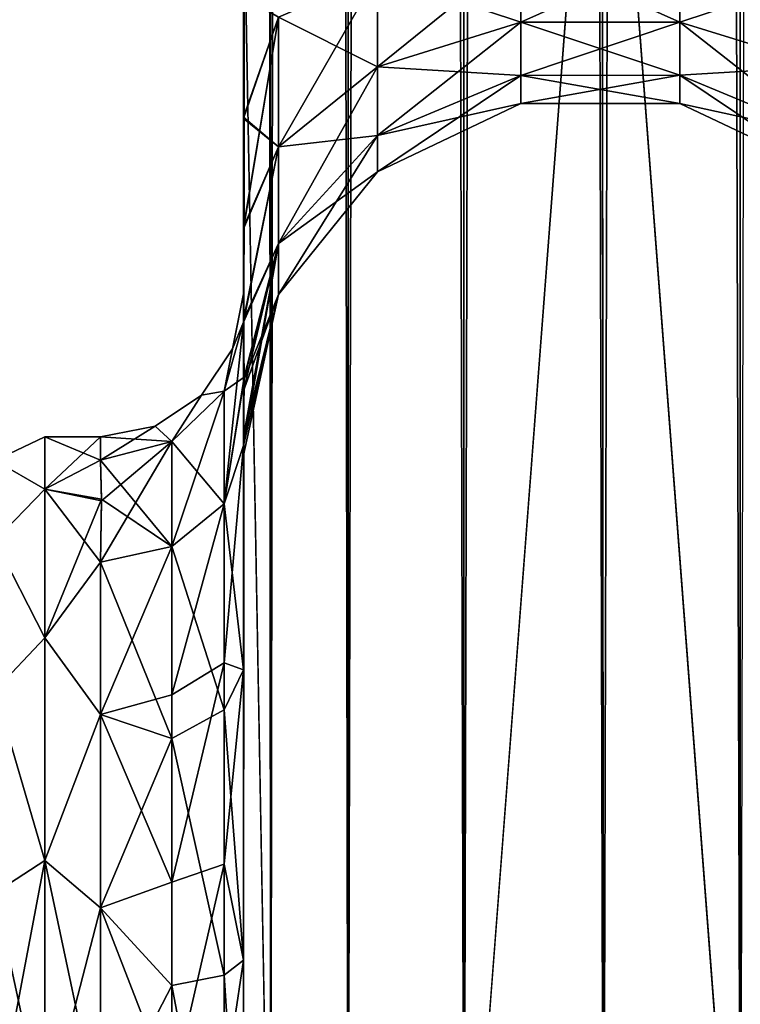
# Model space of a CAD drawing. Extents: x -23 to 470, y -1800 to 0.
# Tile 28 of 198: x 95 to 120, y -1768 to -1733. Entities that reach past the tile are written whole.
import ezdxf

# ---------------------------------------------------------------- set-up
doc = ezdxf.new("R2010")
doc.units = 0
doc.header["$LTSCALE"] = 66.825
for name, color, linetype in [('111', 7, 'CONTINUOUS'), ('112', 7, 'CONTINUOUS'), ('113', 7, 'CONTINUOUS'), ('115', 7, 'CONTINUOUS'), ('116', 7, 'CONTINUOUS'), ('117', 7, 'CONTINUOUS'), ('118', 7, 'CONTINUOUS'), ('124', 7, 'CONTINUOUS'), ('74', 7, 'CONTINUOUS'), ('80', 7, 'CONTINUOUS'), ('81', 7, 'CONTINUOUS'), ('82', 7, 'CONTINUOUS'), ('83', 7, 'CONTINUOUS'), ('87', 7, 'CONTINUOUS')]:
    doc.layers.add(name, color=color, linetype=linetype)

msp = doc.modelspace()

# ---------------------------------------------------------------- linework, layer by layer
at = {"layer": '111', "linetype": 'CONTINUOUS'}
for points in [[(107.139, -1731.824, 10.407), (107.139, -1735.054, 12.272), (112.152, -1730.995, 12.684), (107.139, -1731.824, 10.407)], [(112.152, -1730.995, 12.684), (107.139, -1735.054, 12.272), (112.152, -1733.496, 14.129), (112.152, -1730.995, 12.684)], [(112.152, -1733.496, 26.871), (107.139, -1731.824, 30.593), (112.152, -1730.995, 28.316), (112.152, -1733.496, 26.871)], [(112.152, -1730.995, 12.684), (112.152, -1733.496, 14.129), (117.721, -1730.992, 12.69), (112.152, -1730.995, 12.684)], [(117.721, -1730.992, 12.69), (112.152, -1733.496, 14.129), (117.721, -1733.492, 14.133), (117.721, -1730.992, 12.69)], [(117.721, -1733.492, 26.867), (112.152, -1730.995, 28.316), (117.721, -1730.992, 28.31), (117.721, -1733.492, 26.867)], [(112.152, -1733.496, 26.871), (112.152, -1730.995, 28.316), (117.721, -1733.492, 26.867), (112.152, -1733.496, 26.871)], [(117.721, -1730.992, 12.69), (117.721, -1733.492, 14.133), (122.739, -1731.818, 10.423), (117.721, -1730.992, 12.69)], [(117.721, -1733.492, 26.867), (117.721, -1730.992, 28.31), (122.739, -1735.043, 28.715), (117.721, -1733.492, 26.867)], [(117.721, -1730.992, 28.31), (122.739, -1731.818, 30.577), (122.739, -1735.043, 28.715), (117.721, -1730.992, 28.31)], [(103.676, -1733.315, 6.309), (103.676, -1737.857, 8.931), (107.139, -1731.824, 10.407), (103.676, -1733.315, 6.309)], [(107.139, -1731.824, 10.407), (103.676, -1737.857, 8.931), (107.139, -1735.054, 12.272), (107.139, -1731.824, 10.407)], [(107.139, -1735.054, 28.728), (103.676, -1733.315, 34.691), (107.139, -1731.824, 30.593), (107.139, -1735.054, 28.728)], [(107.139, -1735.054, 28.728), (107.139, -1731.824, 30.593), (112.152, -1733.496, 26.871), (107.139, -1735.054, 28.728)], [(117.721, -1733.492, 14.133), (122.739, -1735.043, 12.285), (122.739, -1731.818, 10.423), (117.721, -1733.492, 14.133)], [(102.45, -1736.811, 39.074), (102.45, -1732.58, 40.518), (103.676, -1733.315, 34.691), (102.45, -1736.811, 39.074)], [(102.45, -1732.609, 0.489), (102.45, -1736.863, 1.951), (103.676, -1733.315, 6.309), (102.45, -1732.609, 0.489)], [(102.45, -1736.863, 1.951), (102.45, -1740.718, 4.306), (103.676, -1733.315, 6.309), (102.45, -1736.863, 1.951)], [(103.676, -1733.315, 6.309), (102.45, -1740.718, 4.306), (103.676, -1737.857, 8.931), (103.676, -1733.315, 6.309)], [(103.676, -1737.857, 32.069), (102.45, -1736.811, 39.074), (103.676, -1733.315, 34.691), (103.676, -1737.857, 32.069)], [(103.676, -1737.857, 32.069), (103.676, -1733.315, 34.691), (107.139, -1735.054, 28.728), (103.676, -1737.857, 32.069)], [(107.139, -1735.054, 12.272), (107.139, -1737.452, 15.129), (112.152, -1733.496, 14.129), (107.139, -1735.054, 12.272)], [(112.152, -1733.496, 14.129), (107.139, -1737.452, 15.129), (112.152, -1735.353, 16.341), (112.152, -1733.496, 14.129)], [(112.152, -1735.353, 24.659), (107.139, -1735.054, 28.728), (112.152, -1733.496, 26.871), (112.152, -1735.353, 24.659)], [(112.152, -1733.496, 14.129), (112.152, -1735.353, 16.341), (117.721, -1733.492, 14.133), (112.152, -1733.496, 14.129)], [(117.721, -1733.492, 14.133), (112.152, -1735.353, 16.341), (117.721, -1735.347, 16.345), (117.721, -1733.492, 14.133)], [(117.721, -1735.347, 24.655), (112.152, -1733.496, 26.871), (117.721, -1733.492, 26.867), (117.721, -1735.347, 24.655)], [(112.152, -1735.353, 24.659), (112.152, -1733.496, 26.871), (117.721, -1735.347, 24.655), (112.152, -1735.353, 24.659)], [(117.721, -1733.492, 14.133), (117.721, -1735.347, 16.345), (122.739, -1735.043, 12.285), (117.721, -1733.492, 14.133)], [(117.721, -1735.347, 24.655), (117.721, -1733.492, 26.867), (122.739, -1737.437, 25.862), (117.721, -1735.347, 24.655)], [(117.721, -1733.492, 26.867), (122.739, -1735.043, 28.715), (122.739, -1737.437, 25.862), (117.721, -1733.492, 26.867)], [(103.676, -1737.857, 8.931), (103.676, -1741.228, 12.949), (107.139, -1735.054, 12.272), (103.676, -1737.857, 8.931)], [(107.139, -1735.054, 12.272), (103.676, -1741.228, 12.949), (107.139, -1737.452, 15.129), (107.139, -1735.054, 12.272)], [(107.139, -1737.452, 25.871), (103.676, -1737.857, 32.069), (107.139, -1735.054, 28.728), (107.139, -1737.452, 25.871)], [(107.139, -1737.452, 25.871), (107.139, -1735.054, 28.728), (112.152, -1735.353, 24.659), (107.139, -1737.452, 25.871)], [(117.721, -1735.347, 16.345), (122.739, -1737.437, 15.138), (122.739, -1735.043, 12.285), (117.721, -1735.347, 16.345)], [(107.139, -1737.452, 15.129), (107.139, -1738.728, 18.635), (112.152, -1735.353, 16.341), (107.139, -1737.452, 15.129)], [(112.152, -1735.353, 16.341), (107.139, -1738.728, 18.635), (112.152, -1736.341, 19.056), (112.152, -1735.353, 16.341)], [(112.152, -1736.341, 21.944), (107.139, -1737.452, 25.871), (112.152, -1735.353, 24.659), (112.152, -1736.341, 21.944)], [(112.152, -1735.353, 16.341), (112.152, -1736.341, 19.056), (117.721, -1735.347, 16.345), (112.152, -1735.353, 16.341)], [(117.721, -1735.347, 16.345), (112.152, -1736.341, 19.056), (117.721, -1736.335, 19.057), (117.721, -1735.347, 16.345)], [(117.721, -1736.335, 21.943), (112.152, -1735.353, 24.659), (117.721, -1735.347, 24.655), (117.721, -1736.335, 21.943)], [(112.152, -1736.341, 21.944), (112.152, -1735.353, 24.659), (117.721, -1736.335, 21.943), (112.152, -1736.341, 21.944)], [(117.721, -1735.347, 16.345), (117.721, -1736.335, 19.057), (122.739, -1737.437, 15.138), (117.721, -1735.347, 16.345)], [(117.721, -1736.335, 21.943), (117.721, -1735.347, 24.655), (122.739, -1738.711, 22.362), (117.721, -1736.335, 21.943)], [(117.721, -1735.347, 24.655), (122.739, -1737.437, 25.862), (122.739, -1738.711, 22.362), (117.721, -1735.347, 24.655)], [(107.139, -1738.728, 18.635), (107.139, -1738.728, 22.365), (112.152, -1736.341, 19.056), (107.139, -1738.728, 18.635)], [(107.139, -1738.728, 22.365), (107.139, -1737.452, 25.871), (112.152, -1736.341, 21.944), (107.139, -1738.728, 22.365)], [(112.152, -1736.341, 19.056), (107.139, -1738.728, 22.365), (112.152, -1736.341, 21.944), (112.152, -1736.341, 19.056)], [(112.152, -1736.341, 19.056), (112.152, -1736.341, 21.944), (117.721, -1736.335, 19.057), (112.152, -1736.341, 19.056)], [(117.721, -1736.335, 19.057), (112.152, -1736.341, 21.944), (117.721, -1736.335, 21.943), (117.721, -1736.335, 19.057)], [(117.721, -1736.335, 19.057), (117.721, -1736.335, 21.943), (122.739, -1738.711, 18.638), (117.721, -1736.335, 19.057)], [(117.721, -1736.335, 19.057), (122.739, -1738.711, 18.638), (122.739, -1737.437, 15.138), (117.721, -1736.335, 19.057)], [(117.721, -1736.335, 21.943), (122.739, -1738.711, 22.362), (122.739, -1738.711, 18.638), (117.721, -1736.335, 21.943)], [(102.45, -1740.659, 36.739), (102.45, -1736.811, 39.074), (103.676, -1737.857, 32.069), (102.45, -1740.659, 36.739)], [(103.676, -1741.228, 12.949), (103.676, -1743.022, 17.878), (107.139, -1737.452, 15.129), (103.676, -1741.228, 12.949)], [(107.139, -1737.452, 15.129), (103.676, -1743.022, 17.878), (107.139, -1738.728, 18.635), (107.139, -1737.452, 15.129)], [(103.676, -1741.228, 28.051), (103.676, -1737.857, 32.069), (107.139, -1737.452, 25.871), (103.676, -1741.228, 28.051)], [(107.139, -1738.728, 22.365), (103.676, -1741.228, 28.051), (107.139, -1737.452, 25.871), (107.139, -1738.728, 22.365)], [(102.45, -1740.718, 4.306), (102.45, -1743.98, 7.474), (103.676, -1737.857, 8.931), (102.45, -1740.718, 4.306)], [(103.676, -1737.857, 8.931), (102.45, -1743.98, 7.474), (103.676, -1741.228, 12.949), (103.676, -1737.857, 8.931)], [(102.45, -1743.907, 33.614), (102.45, -1740.659, 36.739), (103.676, -1737.857, 32.069), (102.45, -1743.907, 33.614)], [(103.676, -1741.228, 28.051), (102.45, -1743.907, 33.614), (103.676, -1737.857, 32.069), (103.676, -1741.228, 28.051)], [(103.676, -1743.022, 17.878), (103.676, -1743.022, 23.122), (107.139, -1738.728, 18.635), (103.676, -1743.022, 17.878)], [(103.676, -1743.022, 23.122), (103.676, -1741.228, 28.051), (107.139, -1738.728, 22.365), (103.676, -1743.022, 23.122)], [(107.139, -1738.728, 18.635), (103.676, -1743.022, 23.122), (107.139, -1738.728, 22.365), (107.139, -1738.728, 18.635)], [(102.45, -1743.98, 7.474), (102.474, -1745.911, 11.936), (103.676, -1741.228, 12.949), (102.45, -1743.98, 7.474)], [(102.474, -1745.911, 11.936), (102.45, -1748.296, 16.707), (103.676, -1741.228, 12.949), (102.474, -1745.911, 11.936)], [(103.676, -1741.228, 12.949), (102.45, -1748.296, 16.707), (103.676, -1743.022, 17.878), (103.676, -1741.228, 12.949)], [(102.45, -1746.392, 29.849), (102.45, -1743.907, 33.614), (103.676, -1741.228, 28.051), (102.45, -1746.392, 29.849)], [(103.676, -1743.022, 23.122), (102.45, -1746.392, 29.849), (103.676, -1741.228, 28.051), (103.676, -1743.022, 23.122)], [(102.45, -1748.296, 16.707), (102.45, -1748.637, 21.214), (103.676, -1743.022, 17.878), (102.45, -1748.296, 16.707)], [(102.45, -1748.637, 21.214), (102.45, -1747.989, 25.648), (103.676, -1743.022, 23.122), (102.45, -1748.637, 21.214)], [(103.676, -1743.022, 17.878), (102.45, -1748.637, 21.214), (103.676, -1743.022, 23.122), (103.676, -1743.022, 17.878)], [(102.45, -1747.989, 25.648), (102.45, -1746.392, 29.849), (103.676, -1743.022, 23.122), (102.45, -1747.989, 25.648)]]:
    msp.add_3dface(points, dxfattribs=at)
at = {"layer": '112', "linetype": 'CONTINUOUS'}
for points in [[(107.139, -1731.824, -30.593), (107.139, -1735.054, -28.728), (112.152, -1730.995, -28.316), (107.139, -1731.824, -30.593)], [(112.152, -1730.995, -28.316), (107.139, -1735.054, -28.728), (112.152, -1733.496, -26.871), (112.152, -1730.995, -28.316)], [(112.152, -1733.496, -14.129), (107.139, -1731.824, -10.407), (112.152, -1730.995, -12.684), (112.152, -1733.496, -14.129)], [(112.152, -1730.995, -28.316), (112.152, -1733.496, -26.871), (117.721, -1730.992, -28.31), (112.152, -1730.995, -28.316)], [(117.721, -1730.992, -28.31), (112.152, -1733.496, -26.871), (117.721, -1733.492, -26.867), (117.721, -1730.992, -28.31)], [(117.721, -1733.492, -14.133), (112.152, -1730.995, -12.684), (117.721, -1730.992, -12.69), (117.721, -1733.492, -14.133)], [(112.152, -1733.496, -14.129), (112.152, -1730.995, -12.684), (117.721, -1733.492, -14.133), (112.152, -1733.496, -14.129)], [(117.721, -1730.992, -28.31), (117.721, -1733.492, -26.867), (122.739, -1731.818, -30.577), (117.721, -1730.992, -28.31)], [(117.721, -1733.492, -14.133), (117.721, -1730.992, -12.69), (122.739, -1735.043, -12.285), (117.721, -1733.492, -14.133)], [(117.721, -1730.992, -12.69), (122.739, -1731.818, -10.423), (122.739, -1735.043, -12.285), (117.721, -1730.992, -12.69)], [(103.676, -1733.315, -34.691), (103.676, -1737.857, -32.069), (107.139, -1731.824, -30.593), (103.676, -1733.315, -34.691)], [(107.139, -1731.824, -30.593), (103.676, -1737.857, -32.069), (107.139, -1735.054, -28.728), (107.139, -1731.824, -30.593)], [(107.139, -1735.054, -12.272), (103.676, -1733.315, -6.309), (107.139, -1731.824, -10.407), (107.139, -1735.054, -12.272)], [(107.139, -1735.054, -12.272), (107.139, -1731.824, -10.407), (112.152, -1733.496, -14.129), (107.139, -1735.054, -12.272)], [(117.721, -1733.492, -26.867), (122.739, -1735.043, -28.715), (122.739, -1731.818, -30.577), (117.721, -1733.492, -26.867)], [(102.45, -1732.582, -40.517), (102.45, -1736.813, -39.073), (103.676, -1733.315, -34.691), (102.45, -1732.582, -40.517)], [(102.45, -1736.862, -1.95), (102.45, -1732.607, -0.489), (103.676, -1733.315, -6.309), (102.45, -1736.862, -1.95)], [(103.676, -1737.857, -8.931), (102.45, -1736.862, -1.95), (103.676, -1733.315, -6.309), (103.676, -1737.857, -8.931)], [(102.45, -1736.813, -39.073), (102.45, -1740.661, -36.738), (103.676, -1733.315, -34.691), (102.45, -1736.813, -39.073)], [(103.676, -1733.315, -34.691), (102.45, -1740.661, -36.738), (103.676, -1737.857, -32.069), (103.676, -1733.315, -34.691)], [(103.676, -1737.857, -8.931), (103.676, -1733.315, -6.309), (107.139, -1735.054, -12.272), (103.676, -1737.857, -8.931)], [(107.139, -1735.054, -28.728), (107.139, -1737.452, -25.871), (112.152, -1733.496, -26.871), (107.139, -1735.054, -28.728)], [(112.152, -1733.496, -26.871), (107.139, -1737.452, -25.871), (112.152, -1735.353, -24.659), (112.152, -1733.496, -26.871)], [(112.152, -1735.353, -16.341), (107.139, -1735.054, -12.272), (112.152, -1733.496, -14.129), (112.152, -1735.353, -16.341)], [(112.152, -1733.496, -26.871), (112.152, -1735.353, -24.659), (117.721, -1733.492, -26.867), (112.152, -1733.496, -26.871)], [(117.721, -1733.492, -26.867), (112.152, -1735.353, -24.659), (117.721, -1735.347, -24.655), (117.721, -1733.492, -26.867)], [(117.721, -1735.347, -16.345), (112.152, -1733.496, -14.129), (117.721, -1733.492, -14.133), (117.721, -1735.347, -16.345)], [(112.152, -1735.353, -16.341), (112.152, -1733.496, -14.129), (117.721, -1735.347, -16.345), (112.152, -1735.353, -16.341)], [(117.721, -1733.492, -26.867), (117.721, -1735.347, -24.655), (122.739, -1735.043, -28.715), (117.721, -1733.492, -26.867)], [(117.721, -1735.347, -16.345), (117.721, -1733.492, -14.133), (122.739, -1737.437, -15.138), (117.721, -1735.347, -16.345)], [(117.721, -1733.492, -14.133), (122.739, -1735.043, -12.285), (122.739, -1737.437, -15.138), (117.721, -1733.492, -14.133)], [(103.676, -1737.857, -32.069), (103.676, -1741.228, -28.051), (107.139, -1735.054, -28.728), (103.676, -1737.857, -32.069)], [(107.139, -1735.054, -28.728), (103.676, -1741.228, -28.051), (107.139, -1737.452, -25.871), (107.139, -1735.054, -28.728)], [(107.139, -1737.452, -15.129), (103.676, -1737.857, -8.931), (107.139, -1735.054, -12.272), (107.139, -1737.452, -15.129)], [(107.139, -1737.452, -15.129), (107.139, -1735.054, -12.272), (112.152, -1735.353, -16.341), (107.139, -1737.452, -15.129)], [(117.721, -1735.347, -24.655), (122.739, -1737.437, -25.862), (122.739, -1735.043, -28.715), (117.721, -1735.347, -24.655)], [(107.139, -1737.452, -25.871), (107.139, -1738.728, -22.365), (112.152, -1735.353, -24.659), (107.139, -1737.452, -25.871)], [(112.152, -1735.353, -24.659), (107.139, -1738.728, -22.365), (112.152, -1736.341, -21.944), (112.152, -1735.353, -24.659)], [(112.152, -1736.341, -19.056), (107.139, -1737.452, -15.129), (112.152, -1735.353, -16.341), (112.152, -1736.341, -19.056)], [(112.152, -1735.353, -24.659), (112.152, -1736.341, -21.944), (117.721, -1735.347, -24.655), (112.152, -1735.353, -24.659)], [(117.721, -1735.347, -24.655), (112.152, -1736.341, -21.944), (117.721, -1736.335, -21.943), (117.721, -1735.347, -24.655)], [(117.721, -1736.335, -19.057), (112.152, -1735.353, -16.341), (117.721, -1735.347, -16.345), (117.721, -1736.335, -19.057)], [(112.152, -1736.341, -19.056), (112.152, -1735.353, -16.341), (117.721, -1736.335, -19.057), (112.152, -1736.341, -19.056)], [(117.721, -1735.347, -24.655), (117.721, -1736.335, -21.943), (122.739, -1737.437, -25.862), (117.721, -1735.347, -24.655)], [(117.721, -1736.335, -19.057), (117.721, -1735.347, -16.345), (122.739, -1738.711, -18.638), (117.721, -1736.335, -19.057)], [(117.721, -1735.347, -16.345), (122.739, -1737.437, -15.138), (122.739, -1738.711, -18.638), (117.721, -1735.347, -16.345)], [(107.139, -1738.728, -22.365), (107.139, -1738.728, -18.635), (112.152, -1736.341, -21.944), (107.139, -1738.728, -22.365)], [(107.139, -1738.728, -18.635), (107.139, -1737.452, -15.129), (112.152, -1736.341, -19.056), (107.139, -1738.728, -18.635)], [(112.152, -1736.341, -21.944), (107.139, -1738.728, -18.635), (112.152, -1736.341, -19.056), (112.152, -1736.341, -21.944)], [(112.152, -1736.341, -21.944), (112.152, -1736.341, -19.056), (117.721, -1736.335, -21.943), (112.152, -1736.341, -21.944)], [(117.721, -1736.335, -21.943), (112.152, -1736.341, -19.056), (117.721, -1736.335, -19.057), (117.721, -1736.335, -21.943)], [(117.721, -1736.335, -21.943), (117.721, -1736.335, -19.057), (122.739, -1738.711, -22.362), (117.721, -1736.335, -21.943)], [(117.721, -1736.335, -21.943), (122.739, -1738.711, -22.362), (122.739, -1737.437, -25.862), (117.721, -1736.335, -21.943)], [(117.721, -1736.335, -19.057), (122.739, -1738.711, -18.638), (122.739, -1738.711, -22.362), (117.721, -1736.335, -19.057)], [(102.45, -1740.718, -4.305), (102.45, -1736.862, -1.95), (103.676, -1737.857, -8.931), (102.45, -1740.718, -4.305)], [(103.676, -1741.228, -28.051), (103.676, -1743.022, -23.122), (107.139, -1737.452, -25.871), (103.676, -1741.228, -28.051)], [(107.139, -1737.452, -25.871), (103.676, -1743.022, -23.122), (107.139, -1738.728, -22.365), (107.139, -1737.452, -25.871)], [(103.676, -1741.228, -12.949), (103.676, -1737.857, -8.931), (107.139, -1737.452, -15.129), (103.676, -1741.228, -12.949)], [(107.139, -1738.728, -18.635), (103.676, -1741.228, -12.949), (107.139, -1737.452, -15.129), (107.139, -1738.728, -18.635)], [(102.45, -1743.98, -7.474), (102.45, -1740.718, -4.305), (103.676, -1737.857, -8.931), (102.45, -1743.98, -7.474)], [(103.676, -1741.228, -12.949), (102.45, -1743.98, -7.474), (103.676, -1737.857, -8.931), (103.676, -1741.228, -12.949)], [(102.45, -1740.661, -36.738), (102.45, -1743.908, -33.612), (103.676, -1737.857, -32.069), (102.45, -1740.661, -36.738)], [(103.676, -1737.857, -32.069), (102.45, -1743.908, -33.612), (103.676, -1741.228, -28.051), (103.676, -1737.857, -32.069)], [(103.676, -1743.022, -23.122), (103.676, -1743.022, -17.878), (107.139, -1738.728, -22.365), (103.676, -1743.022, -23.122)], [(103.676, -1743.022, -17.878), (103.676, -1741.228, -12.949), (107.139, -1738.728, -18.635), (103.676, -1743.022, -17.878)], [(107.139, -1738.728, -22.365), (103.676, -1743.022, -17.878), (107.139, -1738.728, -18.635), (107.139, -1738.728, -22.365)], [(102.474, -1745.984, -12.089), (102.45, -1743.98, -7.474), (103.676, -1741.228, -12.949), (102.474, -1745.984, -12.089)], [(102.45, -1743.908, -33.612), (102.45, -1746.393, -29.847), (103.676, -1741.228, -28.051), (102.45, -1743.908, -33.612)], [(102.45, -1746.393, -29.847), (102.45, -1747.99, -25.647), (103.676, -1741.228, -28.051), (102.45, -1746.393, -29.847)], [(103.676, -1741.228, -28.051), (102.45, -1747.99, -25.647), (103.676, -1743.022, -23.122), (103.676, -1741.228, -28.051)], [(103.676, -1743.022, -17.878), (102.474, -1745.984, -12.089), (103.676, -1741.228, -12.949), (103.676, -1743.022, -17.878)], [(102.45, -1747.99, -25.647), (102.45, -1748.637, -21.214), (103.676, -1743.022, -23.122), (102.45, -1747.99, -25.647)], [(102.45, -1748.637, -21.214), (102.45, -1748.296, -16.707), (103.676, -1743.022, -17.878), (102.45, -1748.637, -21.214)], [(103.676, -1743.022, -23.122), (102.45, -1748.637, -21.214), (103.676, -1743.022, -17.878), (103.676, -1743.022, -23.122)], [(102.45, -1748.296, -16.707), (102.474, -1745.984, -12.089), (103.676, -1743.022, -17.878), (102.45, -1748.296, -16.707)]]:
    msp.add_3dface(points, dxfattribs=at)
at = {"layer": '113', "linetype": 'CONTINUOUS'}
for points in [[(102.45, -1756.146, 24.276), (102.45, -1748.296, 16.707), (101.78, -1755.906, 21.053), (102.45, -1756.146, 24.276)], [(102.45, -1748.296, 16.707), (101.78, -1750.339, 15.267), (101.78, -1755.906, 21.053), (102.45, -1748.296, 16.707)], [(101.78, -1750.339, 15.267), (99.948, -1751.836, 14.212), (99.948, -1757.018, 19.598), (101.78, -1750.339, 15.267)], [(101.78, -1755.906, 21.053), (101.78, -1750.339, 15.267), (99.948, -1757.018, 19.598), (101.78, -1755.906, 21.053)], [(97.45, -1752.383, 13.826), (97.45, -1757.708, 19.28), (99.948, -1751.836, 14.212), (97.45, -1752.383, 13.826)], [(99.948, -1751.836, 14.212), (97.45, -1757.708, 19.28), (99.948, -1757.018, 19.598), (99.948, -1751.836, 14.212)], [(101.78, -1762.949, 24.907), (101.78, -1755.906, 21.053), (99.948, -1763.575, 23.185), (101.78, -1762.949, 24.907)], [(99.948, -1763.575, 23.185), (101.78, -1755.906, 21.053), (99.948, -1757.018, 19.598), (99.948, -1763.575, 23.185)], [(101.78, -1762.949, 24.907), (102.45, -1756.146, 24.276), (101.78, -1755.906, 21.053), (101.78, -1762.949, 24.907)], [(102.45, -1766.309, 28.436), (102.45, -1756.146, 24.276), (101.78, -1762.949, 24.907), (102.45, -1766.309, 28.436)], [(97.45, -1757.708, 19.28), (99.948, -1763.575, 23.185), (99.948, -1757.018, 19.598), (97.45, -1757.708, 19.28)], [(97.45, -1757.708, 19.28), (97.45, -1764.474, 22.79), (99.948, -1763.575, 23.185), (97.45, -1757.708, 19.28)], [(101.78, -1770.824, 26.474), (101.78, -1762.949, 24.907), (99.948, -1770.905, 24.644), (101.78, -1770.824, 26.474)], [(99.948, -1770.905, 24.644), (101.78, -1762.949, 24.907), (99.948, -1763.575, 23.185), (99.948, -1770.905, 24.644)], [(101.78, -1770.824, 26.474), (102.45, -1766.309, 28.436), (101.78, -1762.949, 24.907), (101.78, -1770.824, 26.474)], [(97.45, -1764.474, 22.79), (99.948, -1770.905, 24.644), (99.948, -1763.575, 23.185), (97.45, -1764.474, 22.79)], [(97.45, -1764.474, 22.79), (97.45, -1772, 24), (99.948, -1770.905, 24.644), (97.45, -1764.474, 22.79)], [(102.45, -1777.301, 28.507), (102.45, -1766.309, 28.436), (101.78, -1770.824, 26.474), (102.45, -1777.301, 28.507)]]:
    msp.add_3dface(points, dxfattribs=at)
at = {"layer": '115', "linetype": 'CONTINUOUS'}
for points in [[(102.45, -1748.296, -16.707), (102.45, -1756.145, -24.276), (101.78, -1750.339, -15.267), (102.45, -1748.296, -16.707)], [(99.948, -1751.836, -14.212), (101.78, -1750.339, -15.267), (101.78, -1757.551, -22.215), (99.948, -1751.836, -14.212)], [(101.78, -1750.339, -15.267), (102.45, -1756.145, -24.276), (101.78, -1757.551, -22.215), (101.78, -1750.339, -15.267)], [(97.45, -1752.383, -13.826), (99.948, -1751.836, -14.212), (99.948, -1758.55, -20.679), (97.45, -1752.383, -13.826)], [(99.948, -1751.836, -14.212), (101.78, -1757.551, -22.215), (99.948, -1758.55, -20.679), (99.948, -1751.836, -14.212)], [(97.45, -1757.708, -19.28), (97.45, -1752.383, -13.826), (99.948, -1758.55, -20.679), (97.45, -1757.708, -19.28)], [(102.45, -1756.145, -24.276), (102.45, -1766.308, -28.436), (101.78, -1757.551, -22.215), (102.45, -1756.145, -24.276)], [(101.78, -1757.551, -22.215), (101.78, -1766.827, -25.99), (99.948, -1758.55, -20.679), (101.78, -1757.551, -22.215)], [(101.78, -1757.551, -22.215), (102.45, -1766.308, -28.436), (101.78, -1766.827, -25.99), (101.78, -1757.551, -22.215)], [(97.45, -1764.474, -22.79), (97.45, -1757.708, -19.28), (99.948, -1758.55, -20.679), (97.45, -1764.474, -22.79)], [(97.45, -1764.474, -22.79), (99.948, -1758.55, -20.679), (99.948, -1767.184, -24.194), (97.45, -1764.474, -22.79)], [(99.948, -1758.55, -20.679), (101.78, -1766.827, -25.99), (99.948, -1767.184, -24.194), (99.948, -1758.55, -20.679)], [(97.45, -1772, -24), (97.45, -1764.474, -22.79), (99.948, -1767.184, -24.194), (97.45, -1772, -24)], [(102.45, -1766.308, -28.436), (102.45, -1777.3, -28.508), (101.78, -1766.827, -25.99), (102.45, -1766.308, -28.436)], [(101.78, -1766.827, -25.99), (101.78, -1776.841, -26.054), (99.948, -1767.184, -24.194), (101.78, -1766.827, -25.99)], [(101.78, -1766.827, -25.99), (102.45, -1777.3, -28.508), (101.78, -1776.841, -26.054), (101.78, -1766.827, -25.99)], [(97.45, -1772, -24), (99.948, -1767.184, -24.194), (99.948, -1776.506, -24.253), (97.45, -1772, -24)], [(99.948, -1767.184, -24.194), (101.78, -1776.841, -26.054), (99.948, -1776.506, -24.253), (99.948, -1767.184, -24.194)]]:
    msp.add_3dface(points, dxfattribs=at)
at = {"layer": '116', "linetype": 'CONTINUOUS'}
for points in [[(102.45, -1743.98, -7.474), (102.474, -1745.984, -12.089), (101.78, -1750.339, -15.267), (102.45, -1743.98, -7.474)], [(101.78, -1746.395, -6.83), (102.45, -1743.98, -7.474), (101.78, -1750.339, -15.267), (101.78, -1746.395, -6.83)], [(102.474, -1745.984, -12.089), (102.45, -1748.296, -16.707), (101.78, -1750.339, -15.267), (102.474, -1745.984, -12.089)], [(99.95, -1748.164, -6.358), (101.78, -1746.395, -6.83), (99.948, -1751.836, -14.212), (99.95, -1748.164, -6.358)], [(99.948, -1751.836, -14.212), (101.78, -1746.395, -6.83), (101.78, -1750.339, -15.267), (99.948, -1751.836, -14.212)], [(97.45, -1752.383, -13.826), (97.484, -1750.236, -10.115), (99.95, -1748.164, -6.358), (97.45, -1752.383, -13.826)], [(97.45, -1752.383, -13.826), (99.95, -1748.164, -6.358), (99.948, -1751.836, -14.212), (97.45, -1752.383, -13.826)], [(97.484, -1750.236, -10.115), (97.45, -1748.811, -6.186), (99.95, -1748.164, -6.358), (97.484, -1750.236, -10.115)]]:
    msp.add_3dface(points, dxfattribs=at)
at = {"layer": '117', "linetype": 'CONTINUOUS'}
for points in [[(102.45, -1742.999), (102.45, -1743.98, -7.474), (101.78, -1746.395, -6.83), (102.45, -1742.999)], [(102.069, -1744.913, 0), (102.45, -1742.999), (101.78, -1746.395, -6.83), (102.069, -1744.913, 0)], [(102.45, -1743.98, 7.474), (102.45, -1742.999), (102.069, -1744.913, 0), (102.45, -1743.98, 7.474)], [(101.78, -1746.395, 6.83), (102.45, -1743.98, 7.474), (102.069, -1744.913, 0), (101.78, -1746.395, 6.83)], [(100.986, -1746.536, 0), (101.78, -1746.395, 6.83), (102.069, -1744.913, 0), (100.986, -1746.536, 0)], [(100.986, -1746.536, 0), (102.069, -1744.913, 0), (101.78, -1746.395, -6.83), (100.986, -1746.536, 0)], [(99.363, -1747.619, 0), (99.95, -1748.164, 6.358), (100.986, -1746.536, 0), (99.363, -1747.619, 0)], [(99.363, -1747.619, 0), (100.986, -1746.536, 0), (99.95, -1748.164, -6.358), (99.363, -1747.619, 0)], [(99.95, -1748.164, 6.358), (101.78, -1746.395, 6.83), (100.986, -1746.536, 0), (99.95, -1748.164, 6.358)], [(99.95, -1748.164, -6.358), (100.986, -1746.536, 0), (101.78, -1746.395, -6.83), (99.95, -1748.164, -6.358)], [(97.45, -1748.811, -6.186), (97.45, -1748, 0), (99.363, -1747.619, 0), (97.45, -1748.811, -6.186)], [(97.45, -1748.811, -6.186), (99.363, -1747.619, 0), (99.95, -1748.164, -6.358), (97.45, -1748.811, -6.186)], [(97.45, -1748, 0), (99.95, -1748.164, 6.358), (99.363, -1747.619, 0), (97.45, -1748, 0)], [(97.45, -1748, 0), (97.45, -1748.811, 6.186), (99.95, -1748.164, 6.358), (97.45, -1748, 0)]]:
    msp.add_3dface(points, dxfattribs=at)
at = {"layer": '118', "linetype": 'CONTINUOUS'}
for points in [[(102.474, -1745.911, 11.936), (102.45, -1743.98, 7.474), (101.78, -1746.395, 6.83), (102.474, -1745.911, 11.936)], [(102.45, -1748.296, 16.707), (102.474, -1745.911, 11.936), (101.78, -1750.339, 15.267), (102.45, -1748.296, 16.707)], [(101.78, -1750.339, 15.267), (102.474, -1745.911, 11.936), (101.78, -1746.395, 6.83), (101.78, -1750.339, 15.267)], [(99.95, -1748.164, 6.358), (101.78, -1750.339, 15.267), (101.78, -1746.395, 6.83), (99.95, -1748.164, 6.358)], [(97.45, -1748.811, 6.186), (99.948, -1751.836, 14.212), (99.95, -1748.164, 6.358), (97.45, -1748.811, 6.186)], [(99.948, -1751.836, 14.212), (101.78, -1750.339, 15.267), (99.95, -1748.164, 6.358), (99.948, -1751.836, 14.212)], [(97.45, -1748.811, 6.186), (97.484, -1750.178, 9.99), (99.948, -1751.836, 14.212), (97.45, -1748.811, 6.186)], [(97.484, -1750.178, 9.99), (97.45, -1752.383, 13.826), (99.948, -1751.836, 14.212), (97.484, -1750.178, 9.99)]]:
    msp.add_3dface(points, dxfattribs=at)
at = {"layer": '124', "linetype": 'CONTINUOUS'}
for points in [[(95.5, -1749.827, 9.184), (95.5, -1748, 0), (93.752, -1748.825, 4.086), (95.5, -1749.827, 9.184)], [(95.5, -1748, 0), (95.5, -1749.827, -9.184), (93.752, -1748.825, -4.086), (95.5, -1748, 0)], [(95.5, -1748, 0), (93.752, -1748.825, -4.086), (93.752, -1748.825, 4.086), (95.5, -1748, 0)], [(95.5, -1749.827, 9.184), (93.752, -1748.825, 4.086), (93.752, -1751.621, 11.766), (95.5, -1749.827, 9.184)], [(95.5, -1749.827, -9.184), (93.752, -1751.621, -11.766), (93.752, -1748.825, -4.086), (95.5, -1749.827, -9.184)], [(95.5, -1755.029, 16.971), (95.5, -1749.827, 9.184), (93.752, -1751.621, 11.766), (95.5, -1755.029, 16.971)], [(95.5, -1749.827, -9.184), (95.5, -1755.029, -16.971), (93.752, -1751.621, -11.766), (95.5, -1749.827, -9.184)], [(95.5, -1755.029, 16.971), (93.752, -1751.621, 11.766), (93.752, -1756.874, 18.027), (95.5, -1755.029, 16.971)], [(95.5, -1755.029, -16.971), (93.752, -1756.874, -18.027), (93.752, -1751.621, -11.766), (95.5, -1755.029, -16.971)], [(95.5, -1762.816, 22.173), (95.5, -1755.029, 16.971), (93.752, -1756.874, 18.027), (95.5, -1762.816, 22.173)], [(95.5, -1755.029, -16.971), (95.5, -1762.816, -22.173), (93.752, -1756.874, -18.027), (95.5, -1755.029, -16.971)], [(95.5, -1762.816, 22.173), (93.752, -1756.874, 18.027), (93.752, -1763.952, 22.113), (95.5, -1762.816, 22.173)], [(95.5, -1762.816, -22.173), (93.752, -1763.952, -22.113), (93.752, -1756.874, -18.027), (95.5, -1762.816, -22.173)], [(95.5, -1762.816, -22.173), (95.5, -1772, -24), (93.752, -1763.952, -22.113), (95.5, -1762.816, -22.173)], [(95.5, -1772, 24), (95.5, -1762.816, 22.173), (93.752, -1772, 23.532), (95.5, -1772, 24)], [(93.752, -1772, 23.532), (95.5, -1762.816, 22.173), (93.752, -1763.952, 22.113), (93.752, -1772, 23.532)], [(95.5, -1772, -24), (93.752, -1772, -23.532), (93.752, -1763.952, -22.113), (95.5, -1772, -24)]]:
    msp.add_3dface(points, dxfattribs=at)
at = {"layer": '74', "linetype": 'CONTINUOUS'}
for points in [[(102.45, -1732.607, -0.489), (102.45, -1742.999), (102.45, -1728.15), (102.45, -1732.607, -0.489)], [(102.45, -1728.15), (102.45, -1742.999), (102.45, -1732.609, 0.489), (102.45, -1728.15)], [(102.45, -1780, -41), (102.45, -1782.865, -40.431), (102.45, -1728.15, -41), (102.45, -1780, -41)], [(102.45, -1728.15, -41), (102.45, -1782.865, -40.431), (102.45, -1732.582, -40.517), (102.45, -1728.15, -41)], [(102.45, -1728.15, 41), (102.45, -1732.58, 40.518), (102.45, -1780, 41), (102.45, -1728.15, 41)], [(102.45, -1732.58, 40.518), (102.45, -1736.811, 39.074), (102.45, -1782.865, 40.431), (102.45, -1732.58, 40.518)], [(102.45, -1780, 41), (102.45, -1732.58, 40.518), (102.45, -1782.865, 40.431), (102.45, -1780, 41)], [(102.45, -1782.865, -40.431), (102.45, -1783.734, -40), (102.45, -1732.582, -40.517), (102.45, -1782.865, -40.431)], [(102.45, -1732.582, -40.517), (102.45, -1783.734, -40), (102.45, -1736.813, -39.073), (102.45, -1732.582, -40.517)], [(102.45, -1736.862, -1.95), (102.45, -1742.999), (102.45, -1732.607, -0.489), (102.45, -1736.862, -1.95)], [(102.45, -1732.609, 0.489), (102.45, -1742.999), (102.45, -1736.863, 1.951), (102.45, -1732.609, 0.489)], [(102.45, -1736.811, 39.074), (102.45, -1740.659, 36.739), (102.45, -1785.305, 38.801), (102.45, -1736.811, 39.074)], [(102.45, -1782.865, 40.431), (102.45, -1736.811, 39.074), (102.45, -1783.734, 40), (102.45, -1782.865, 40.431)], [(102.45, -1783.734, 40), (102.45, -1736.811, 39.074), (102.45, -1785.305, 38.801), (102.45, -1783.734, 40)], [(102.45, -1785.305, -38.801), (102.45, -1786.5, -37.234), (102.45, -1736.813, -39.073), (102.45, -1785.305, -38.801)], [(102.45, -1736.813, -39.073), (102.45, -1786.5, -37.234), (102.45, -1740.661, -36.738), (102.45, -1736.813, -39.073)], [(102.45, -1783.734, -40), (102.45, -1785.305, -38.801), (102.45, -1736.813, -39.073), (102.45, -1783.734, -40)], [(102.45, -1740.718, -4.305), (102.45, -1742.999), (102.45, -1736.862, -1.95), (102.45, -1740.718, -4.305)], [(102.45, -1736.863, 1.951), (102.45, -1742.999), (102.45, -1740.718, 4.306), (102.45, -1736.863, 1.951)], [(102.45, -1740.659, 36.739), (102.45, -1743.907, 33.614), (102.45, -1786.933, 36.36), (102.45, -1740.659, 36.739)], [(102.45, -1785.305, 38.801), (102.45, -1740.659, 36.739), (102.45, -1786.5, 37.234), (102.45, -1785.305, 38.801)], [(102.45, -1786.5, 37.234), (102.45, -1740.659, 36.739), (102.45, -1786.933, 36.36), (102.45, -1786.5, 37.234)], [(102.45, -1786.5, -37.234), (102.45, -1786.933, -36.36), (102.45, -1740.661, -36.738), (102.45, -1786.5, -37.234)], [(102.45, -1740.661, -36.738), (102.45, -1786.933, -36.36), (102.45, -1743.908, -33.612), (102.45, -1740.661, -36.738)], [(102.45, -1742.999), (102.45, -1743.98, 7.474), (102.45, -1740.718, 4.306), (102.45, -1742.999)], [(102.45, -1743.98, -7.474), (102.45, -1742.999), (102.45, -1740.718, -4.305), (102.45, -1743.98, -7.474)], [(102.45, -1743.907, 33.614), (102.45, -1746.392, 29.849), (102.45, -1787.5, 33.5), (102.45, -1743.907, 33.614)], [(102.45, -1786.933, 36.36), (102.45, -1743.907, 33.614), (102.45, -1787.5, 33.5), (102.45, -1786.933, 36.36)], [(102.45, -1786.933, -36.36), (102.45, -1787.5, -33.5), (102.45, -1743.908, -33.612), (102.45, -1786.933, -36.36)], [(102.45, -1743.908, -33.612), (102.45, -1787.5, -33.5), (102.45, -1746.393, -29.847), (102.45, -1743.908, -33.612)], [(102.45, -1746.392, 29.849), (102.45, -1747.989, 25.648), (102.45, -1766.309, 28.436), (102.45, -1746.392, 29.849)], [(102.45, -1787.5, 33.5), (102.45, -1746.392, 29.849), (102.45, -1777.301, 28.507), (102.45, -1787.5, 33.5)], [(102.45, -1777.301, 28.507), (102.45, -1746.392, 29.849), (102.45, -1766.309, 28.436), (102.45, -1777.301, 28.507)], [(102.45, -1746.393, -29.847), (102.45, -1787.5, -33.5), (102.45, -1777.3, -28.508), (102.45, -1746.393, -29.847)], [(102.45, -1747.99, -25.647), (102.45, -1746.393, -29.847), (102.45, -1766.308, -28.436), (102.45, -1747.99, -25.647)], [(102.45, -1766.308, -28.436), (102.45, -1746.393, -29.847), (102.45, -1777.3, -28.508), (102.45, -1766.308, -28.436)], [(102.45, -1747.989, 25.648), (102.45, -1748.637, 21.214), (102.45, -1756.146, 24.276), (102.45, -1747.989, 25.648)], [(102.45, -1766.309, 28.436), (102.45, -1747.989, 25.648), (102.45, -1756.146, 24.276), (102.45, -1766.309, 28.436)], [(102.45, -1748.637, -21.214), (102.45, -1747.99, -25.647), (102.45, -1756.145, -24.276), (102.45, -1748.637, -21.214)], [(102.45, -1756.145, -24.276), (102.45, -1747.99, -25.647), (102.45, -1766.308, -28.436), (102.45, -1756.145, -24.276)], [(102.45, -1748.296, -16.707), (102.45, -1748.637, -21.214), (102.45, -1756.145, -24.276), (102.45, -1748.296, -16.707)], [(102.45, -1748.637, 21.214), (102.45, -1748.296, 16.707), (102.45, -1756.146, 24.276), (102.45, -1748.637, 21.214)]]:
    msp.add_3dface(points, dxfattribs=at)
at = {"layer": '80', "linetype": 'CONTINUOUS'}
for points in [[(95.5, -1748, 0), (95.5, -1749.827, 9.184), (97.45, -1748, 0), (95.5, -1748, 0)], [(97.45, -1748, 0), (95.5, -1749.827, 9.184), (97.45, -1748.811, 6.186), (97.45, -1748, 0)], [(95.5, -1749.827, -9.184), (95.5, -1748, 0), (97.45, -1748.811, -6.186), (95.5, -1749.827, -9.184)], [(97.45, -1748.811, -6.186), (95.5, -1748, 0), (97.45, -1748, 0), (97.45, -1748.811, -6.186)], [(97.45, -1748.811, 6.186), (95.5, -1749.827, 9.184), (97.484, -1750.178, 9.99), (97.45, -1748.811, 6.186)], [(97.484, -1750.236, -10.115), (95.5, -1749.827, -9.184), (97.45, -1748.811, -6.186), (97.484, -1750.236, -10.115)], [(95.5, -1749.827, 9.184), (95.5, -1755.029, 16.971), (97.484, -1750.178, 9.99), (95.5, -1749.827, 9.184)], [(95.5, -1755.029, -16.971), (95.5, -1749.827, -9.184), (97.45, -1752.383, -13.826), (95.5, -1755.029, -16.971)], [(97.45, -1752.383, -13.826), (95.5, -1749.827, -9.184), (97.484, -1750.236, -10.115), (97.45, -1752.383, -13.826)], [(97.484, -1750.178, 9.99), (95.5, -1755.029, 16.971), (97.45, -1752.383, 13.826), (97.484, -1750.178, 9.99)], [(97.45, -1752.383, 13.826), (95.5, -1755.029, 16.971), (97.45, -1757.708, 19.28), (97.45, -1752.383, 13.826)], [(97.45, -1757.708, -19.28), (95.5, -1755.029, -16.971), (97.45, -1752.383, -13.826), (97.45, -1757.708, -19.28)], [(95.5, -1755.029, 16.971), (95.5, -1762.816, 22.173), (97.45, -1757.708, 19.28), (95.5, -1755.029, 16.971)], [(95.5, -1762.816, -22.173), (95.5, -1755.029, -16.971), (97.45, -1757.708, -19.28), (95.5, -1762.816, -22.173)], [(97.45, -1757.708, 19.28), (95.5, -1762.816, 22.173), (97.45, -1764.474, 22.79), (97.45, -1757.708, 19.28)], [(97.45, -1764.474, -22.79), (95.5, -1762.816, -22.173), (97.45, -1757.708, -19.28), (97.45, -1764.474, -22.79)], [(97.45, -1772, -24), (95.5, -1772, -24), (95.5, -1762.816, -22.173), (97.45, -1772, -24)], [(95.5, -1762.816, 22.173), (95.5, -1772, 24), (97.45, -1764.474, 22.79), (95.5, -1762.816, 22.173)], [(97.45, -1772, -24), (95.5, -1762.816, -22.173), (97.45, -1764.474, -22.79), (97.45, -1772, -24)], [(95.5, -1772, 24), (97.45, -1772, 24), (97.45, -1764.474, 22.79), (95.5, -1772, 24)]]:
    msp.add_3dface(points, dxfattribs=at)
at = {"layer": '81', "linetype": 'CONTINUOUS'}
for points in [[(102.45, -20, 41), (102.45, -71.85, 41), (103.402, -1780, 45.784), (102.45, -20, 41)], [(102.45, -20, 41), (103.402, -1780, 45.784), (103.402, -20, 45.784), (102.45, -20, 41)], [(103.402, -1780, 45.784), (106.111, -1780, 49.839), (103.402, -20, 45.784), (103.402, -1780, 45.784)], [(106.111, -1780, 49.839), (106.111, -20, 49.839), (103.402, -20, 45.784), (106.111, -1780, 49.839)], [(106.111, -1780, 49.839), (110.16, -1780, 52.546), (106.111, -20, 49.839), (106.111, -1780, 49.839)], [(110.16, -1780, 52.546), (110.16, -20, 52.546), (106.111, -20, 49.839), (110.16, -1780, 52.546)], [(110.16, -1780, 52.546), (115.05, -1780, 53.5), (110.16, -20, 52.546), (110.16, -1780, 52.546)], [(115.05, -1780, 53.5), (115, -1716.55, 53.5), (110.16, -20, 52.546), (115.05, -1780, 53.5)], [(102.45, -71.85, 41), (102.45, -1728.15, 41), (103.402, -1780, 45.784), (102.45, -71.85, 41)], [(102.45, -1728.15, 41), (102.45, -1780, 41), (103.402, -1780, 45.784), (102.45, -1728.15, 41)]]:
    msp.add_3dface(points, dxfattribs=at)
at = {"layer": '82', "linetype": 'CONTINUOUS'}
for points in [[(102.45, -1780, -41), (102.45, -1728.15, -41), (103.402, -20, -45.784), (102.45, -1780, -41)], [(103.402, -1780, -45.784), (102.45, -1780, -41), (103.402, -20, -45.784), (103.402, -1780, -45.784)], [(106.111, -1780, -49.839), (103.402, -1780, -45.784), (106.111, -20, -49.839), (106.111, -1780, -49.839)], [(103.402, -1780, -45.784), (103.402, -20, -45.784), (106.111, -20, -49.839), (103.402, -1780, -45.784)], [(110.16, -1780, -52.546), (106.111, -1780, -49.839), (110.16, -20, -52.546), (110.16, -1780, -52.546)], [(106.111, -1780, -49.839), (106.111, -20, -49.839), (110.16, -20, -52.546), (106.111, -1780, -49.839)], [(115, -83.45, -53.5), (110.16, -1780, -52.546), (115.05, -20, -53.5), (115, -83.45, -53.5)], [(115.05, -20, -53.5), (110.16, -1780, -52.546), (110.16, -20, -52.546), (115.05, -20, -53.5)], [(110.16, -1780, -52.546), (115, -83.45, -53.5), (115, -1716.55, -53.5), (110.16, -1780, -52.546)], [(115.05, -1780, -53.5), (110.16, -1780, -52.546), (115, -1716.55, -53.5), (115.05, -1780, -53.5)]]:
    msp.add_3dface(points, dxfattribs=at)
at = {"layer": '83', "linetype": 'CONTINUOUS'}
for points in [[(115.05, -1780, -53.5), (115, -1716.55, -53.5), (119.834, -20, -52.548), (115.05, -1780, -53.5)], [(119.834, -1780, -52.548), (115.05, -1780, -53.5), (119.834, -20, -52.548), (119.834, -1780, -52.548)], [(123.889, -20, -49.839), (119.834, -1780, -52.548), (119.834, -20, -52.548), (123.889, -20, -49.839)]]:
    msp.add_3dface(points, dxfattribs=at)
at = {"layer": '87', "linetype": 'CONTINUOUS'}
for points in [[(115, -83.45, 53.5), (119.834, -1780, 52.548), (115.05, -20, 53.5), (115, -83.45, 53.5)], [(115.05, -20, 53.5), (119.834, -1780, 52.548), (119.834, -20, 52.548), (115.05, -20, 53.5)], [(119.834, -1780, 52.548), (123.889, -1780, 49.839), (119.834, -20, 52.548), (119.834, -1780, 52.548)], [(115, -1716.55, 53.5), (119.834, -1780, 52.548), (115, -83.45, 53.5), (115, -1716.55, 53.5)], [(115.05, -1780, 53.5), (119.834, -1780, 52.548), (115, -1716.55, 53.5), (115.05, -1780, 53.5)]]:
    msp.add_3dface(points, dxfattribs=at)

doc.saveas('drawing.dxf')
